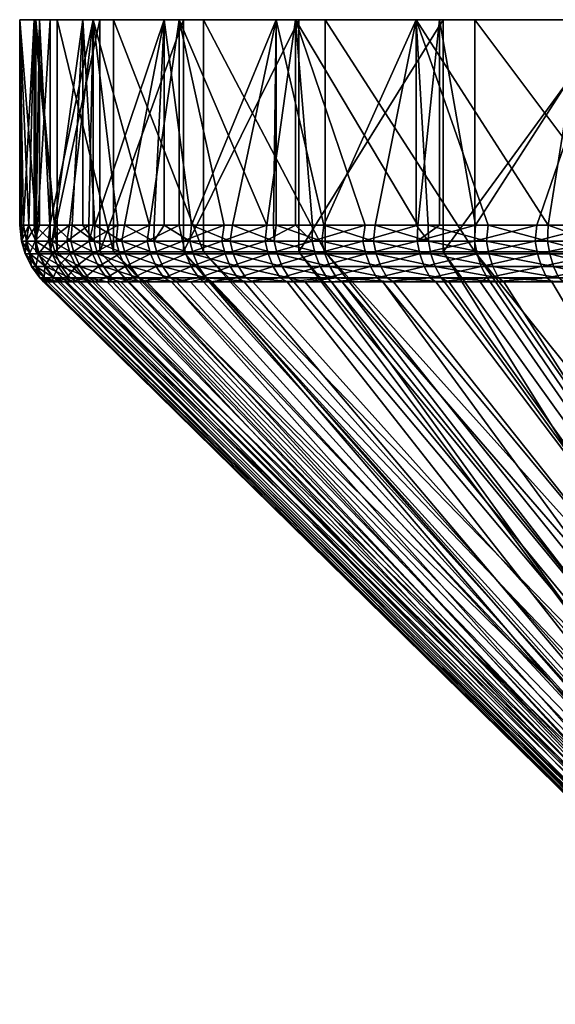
# Model space of a CAD drawing. Extents: x -0.145 to 0.145, y -0.177 to 0.
# Tile 22 of 85: x -0.11 to -0.097, y -0.025 to 0. Entities that reach past the tile are written whole.
import ezdxf

# ---------------------------------------------------------------- set-up
doc = ezdxf.new("R2010")
doc.units = 0
doc.layers.add('mesh', color=7, linetype='CONTINUOUS')

msp = doc.modelspace()

# ---------------------------------------------------------------- meshes
at = {"layer": 'mesh'}
mesh = msp.add_polyface(dxfattribs=at)
corners = [(-0.109199, -0.005629, -0.007498), (-0.109707, -0.000467, -0.005268), (-0.109707, -0.005629, -0.005268), (-0.108754, -0.005629, -0.009457), (-0.108488, -0.000467, -0.010623), (-0.106447, -0.000467, -0.015722), (-0.107441, -0.005629, -0.013238), (-0.106695, -0.005629, -0.015102), (-0.108188, -0.005629, -0.011374), (-0.108488, -0.005629, -0.010623), (-0.106447, -0.005629, -0.015722), (-0.105761, -0.005629, -0.016872), (-0.107606, -0.005629, 0.012469), (-0.108232, -0.000467, 0.011006), (-0.106815, -0.005629, 0.014315), (-0.108826, -0.005629, 0.008656), (-0.109318, -0.005629, 0.006706), (-0.108333, -0.005629, 0.010604), (-0.108232, -0.005629, 0.011006), (-0.110073, -0.000467, 0.000212), (-0.109844, -0.005629, 0.002738), (-0.110025, -0.005629, 0.000738), (-0.109671, -0.0063, 0.000346), (-0.109311, -0.000467, -0.00521), (-0.109311, -0.0063, -0.00521), (-0.109135, -0.0063, 0.005889), (-0.109671, -0.000467, 0.000346), (-0.107717, -0.0063, 0.011273), (-0.109135, -0.000467, 0.005889), (-0.105453, -0.0063, 0.016361), (-0.107717, -0.000467, 0.011273), (-0.108064, -0.0063, -0.010637), (-0.105963, -0.000467, -0.015794), (-0.105963, -0.0063, -0.015794), (-0.108064, -0.000467, -0.010637), (-0.106704, -0.006029, -0.015104), (-0.105797, -0.006029, -0.016895), (-0.107653, -0.006029, 0.01249), (-0.108328, -0.006029, 0.0106), (-0.108893, -0.006029, 0.008673), (-0.109347, -0.006029, 0.006716), (-0.109688, -0.006029, 0.004738), (-0.109577, -0.005629, 0.005681), (-0.110026, -0.006029, 0.00074), (-0.110073, -0.005629, 0.000212), (-0.110022, -0.006029, -0.001267), (-0.109974, -0.005629, -0.001263), (-0.109904, -0.006029, -0.00327), (-0.109841, -0.005629, -0.003267), (-0.109671, -0.006029, -0.005263), (-0.109266, -0.006029, -0.007514), (-0.10879, -0.006029, -0.009463), (-0.108203, -0.006029, -0.011382), (-0.105984, -0.006029, 0.01614), (-0.10607, -0.005629, 0.016055), (-0.104939, -0.005629, 0.017852), (-0.106871, -0.006029, 0.014338)]
mesh.append_faces([[corners[k] for k in face] for face in [(0, 1, 2, 2), (3, 4, 0, 0), (5, 6, 7, 7), (5, 8, 6, 6), (4, 9, 8, 8), (5, 10, 11, 11), (12, 13, 14, 14), (13, 15, 16, 16), (13, 17, 15, 15), (13, 18, 17, 17), (19, 20, 21, 21), (22, 23, 24, 24), (25, 26, 22, 22), (27, 28, 25, 25), (29, 30, 27, 27), (31, 32, 33, 33), (24, 34, 31, 31), (35, 10, 7, 7), (36, 11, 10, 10), (37, 12, 14, 14), (38, 18, 12, 12), (38, 17, 18, 18), (39, 15, 17, 17), (40, 16, 15, 15), (41, 42, 16, 16), (43, 21, 20, 20), (43, 44, 21, 21), (45, 46, 44, 44), (47, 48, 46, 46), (49, 2, 48, 48), (50, 0, 2, 2), (51, 3, 0, 0), (52, 9, 3, 3), (53, 54, 55, 55), (56, 14, 54, 54)]])
mesh = msp.add_polyface(dxfattribs=at)
corners = [(-0.108064, -0.000467, -0.010637), (-0.106447, -0.000467, -0.015722), (-0.105963, -0.000467, -0.015794), (-0.108488, -0.000467, -0.010623), (-0.109311, -0.000467, -0.00521), (-0.109707, -0.000467, -0.005268), (-0.109671, -0.000467, 0.000346), (-0.110073, -0.000467, 0.000212), (-0.109135, -0.000467, 0.005889), (-0.109577, -0.000467, 0.005681), (-0.107717, -0.000467, 0.011273), (-0.108232, -0.000467, 0.011006), (-0.105453, -0.000467, 0.016361), (-0.10607, -0.000467, 0.016055), (-0.109199, -0.005629, -0.007498), (-0.108188, -0.005629, -0.011374), (-0.108754, -0.005629, -0.009457), (-0.108488, -0.005629, -0.010623), (-0.106695, -0.005629, -0.015102), (-0.106447, -0.005629, -0.015722), (-0.106815, -0.005629, 0.014315), (-0.109318, -0.005629, 0.006706), (-0.107606, -0.005629, 0.012469), (-0.108232, -0.005629, 0.011006), (-0.109663, -0.005629, 0.004738), (-0.109844, -0.005629, 0.002738), (-0.109577, -0.005629, 0.005681), (-0.109841, -0.005629, -0.003267), (-0.109707, -0.005629, -0.005268), (-0.109974, -0.005629, -0.001263), (-0.110073, -0.005629, 0.000212), (-0.110025, -0.005629, 0.000738), (-0.109671, -0.0063, 0.000346), (-0.109135, -0.0063, 0.005889), (-0.107717, -0.0063, 0.011273), (-0.105453, -0.0063, 0.016361), (-0.108064, -0.0063, -0.010637), (-0.109311, -0.0063, -0.00521), (-0.104939, -0.005629, 0.017852), (-0.10607, -0.005629, 0.016055)]
mesh.append_faces([[corners[k] for k in face] for face in [(0, 1, 2, 2), (0, 3, 1, 1), (4, 3, 0, 0), (4, 5, 3, 3), (6, 5, 4, 4), (6, 7, 5, 5), (8, 7, 6, 6), (8, 9, 7, 7), (10, 9, 8, 8), (10, 11, 9, 9), (12, 11, 10, 10), (12, 13, 11, 11), (14, 3, 5, 5), (3, 15, 1, 1), (16, 17, 3, 3), (18, 19, 1, 1), (20, 11, 13, 13), (11, 21, 9, 9), (22, 23, 11, 11), (7, 24, 25, 25), (9, 24, 7, 7), (9, 26, 24, 24), (21, 26, 9, 9), (5, 27, 28, 28), (5, 29, 27, 27), (7, 29, 5, 5), (7, 30, 29, 29), (31, 30, 7, 7), (32, 6, 4, 4), (33, 8, 6, 6), (34, 10, 8, 8), (35, 12, 10, 10), (36, 0, 2, 2), (37, 4, 0, 0), (13, 38, 39, 39), (20, 13, 39, 39)]])
mesh = msp.add_polyface(dxfattribs=at)
corners = [(-0.103063, -0.000467, -0.020547), (-0.100116, -0.000467, -0.024657), (-0.099437, -0.000467, -0.024773), (-0.103633, -0.000467, -0.020439), (-0.105963, -0.000467, -0.015794), (-0.106447, -0.000467, -0.015722), (-0.102403, -0.000467, 0.021019), (-0.10607, -0.000467, 0.016055), (-0.105453, -0.000467, 0.016361), (-0.103145, -0.000467, 0.020704), (-0.098644, -0.000467, 0.025128), (-0.099529, -0.000467, 0.024837), (-0.103702, -0.005629, -0.020322), (-0.103633, -0.005629, -0.020439), (-0.104731, -0.005629, -0.018598), (-0.105761, -0.005629, -0.016872), (-0.102435, -0.005629, -0.021875), (-0.101147, -0.005629, -0.023419), (-0.100116, -0.005629, -0.024657), (-0.099817, -0.005629, -0.024918), (-0.101398, -0.005629, 0.0227), (-0.10272, -0.005629, 0.021189), (-0.100076, -0.005629, 0.024212), (-0.103869, -0.005629, 0.019552), (-0.104939, -0.005629, 0.017852), (-0.103145, -0.005629, 0.020704), (-0.102403, -0.0063, 0.021019), (-0.105453, -0.0063, 0.016361), (-0.098644, -0.0063, 0.025128), (-0.103063, -0.0063, -0.020547), (-0.099437, -0.0063, -0.024773), (-0.105963, -0.0063, -0.015794), (-0.102725, -0.006029, 0.021196), (-0.103907, -0.006029, 0.019574), (-0.104994, -0.006029, 0.017887)]
mesh.append_faces([[corners[k] for k in face] for face in [(0, 1, 2, 2), (0, 3, 1, 1), (4, 3, 0, 0), (4, 5, 3, 3), (6, 7, 8, 8), (6, 9, 7, 7), (10, 9, 6, 6), (10, 11, 9, 9), (12, 13, 3, 3), (3, 14, 12, 12), (3, 15, 14, 14), (5, 15, 3, 3), (16, 3, 13, 13), (16, 1, 3, 3), (17, 1, 16, 16), (1, 18, 19, 19), (17, 18, 1, 1), (9, 20, 21, 21), (9, 22, 20, 20), (11, 22, 9, 9), (7, 23, 24, 24), (9, 23, 7, 7), (9, 25, 23, 23), (21, 25, 9, 9), (26, 8, 27, 27), (26, 6, 8, 8), (28, 6, 26, 26), (28, 10, 6, 6), (29, 2, 30, 30), (29, 0, 2, 2), (31, 0, 29, 29), (31, 4, 0, 0), (32, 21, 20, 20), (32, 25, 21, 21), (33, 23, 25, 25), (34, 24, 23, 23)]])
mesh = msp.add_polyface(dxfattribs=at)
corners = [(-0.099437, -0.000467, -0.024773), (-0.095982, -0.000467, -0.028273), (-0.09518, -0.000467, -0.028363), (-0.100116, -0.000467, -0.024657), (-0.094276, -0.000467, 0.028581), (-0.099529, -0.000467, 0.024837), (-0.098644, -0.000467, 0.025128), (-0.095311, -0.000467, 0.028354), (-0.096797, -0.005629, -0.02756), (-0.098308, -0.005629, -0.026238), (-0.099817, -0.005629, -0.024918), (-0.098626, -0.005629, 0.02559), (-0.097082, -0.005629, 0.026878), (-0.099529, -0.005629, 0.024837), (-0.100076, -0.005629, 0.024212), (-0.094276, -0.0063, 0.028581), (-0.098644, -0.0063, 0.025128), (-0.099437, -0.0063, -0.024773), (-0.09981, -0.006029, -0.024913), (-0.100116, -0.005629, -0.024657), (-0.098353, -0.006029, -0.026291), (-0.096819, -0.006029, -0.027582), (-0.095669, -0.006029, -0.028458), (-0.097126, -0.006029, 0.02693), (-0.09554, -0.005629, 0.028163), (-0.098648, -0.006029, 0.025619), (-0.100092, -0.006029, 0.024223), (-0.098293, -0.00635, -0.026223), (-0.099746, -0.00635, -0.024849), (-0.096763, -0.00635, -0.027511), (-0.095615, -0.00635, -0.028384), (-0.098587, -0.00635, 0.025552), (-0.097069, -0.00635, 0.026859), (-0.100027, -0.00635, 0.024159)]
mesh.append_faces([[corners[k] for k in face] for face in [(0, 1, 2, 2), (0, 3, 1, 1), (4, 5, 6, 6), (4, 7, 5, 5), (3, 8, 1, 1), (3, 9, 8, 8), (3, 10, 9, 9), (7, 11, 5, 5), (7, 12, 11, 11), (5, 13, 14, 14), (11, 13, 5, 5), (15, 6, 16, 16), (15, 4, 6, 6), (17, 0, 2, 2), (18, 10, 19, 19), (20, 10, 18, 18), (20, 9, 10, 10), (21, 9, 20, 20), (21, 8, 9, 9), (22, 8, 21, 21), (23, 12, 24, 24), (25, 12, 23, 23), (25, 11, 12, 12), (26, 11, 25, 25), (26, 13, 11, 11), (26, 14, 13, 13), (27, 18, 28, 28), (27, 20, 18, 18), (29, 20, 27, 27), (29, 21, 20, 20), (30, 21, 29, 29), (31, 23, 32, 32), (31, 25, 23, 23), (33, 25, 31, 31), (33, 26, 25, 25)]])
mesh = msp.add_polyface(dxfattribs=at)
corners = [(-0.09518, -0.000467, -0.028363), (-0.095982, -0.000467, -0.028273), (-0.091333, -0.000467, -0.031198), (-0.090594, -0.000467, 0.031168), (-0.095311, -0.000467, 0.028354), (-0.094276, -0.000467, 0.028581), (-0.092277, -0.005629, -0.030604), (-0.093977, -0.005629, -0.029534), (-0.095676, -0.005629, -0.028465), (-0.095982, -0.005629, -0.028273), (-0.096797, -0.005629, -0.02756), (-0.093845, -0.005629, 0.029229), (-0.092118, -0.005629, 0.030259), (-0.09554, -0.005629, 0.028163), (-0.097082, -0.005629, 0.026878), (-0.095311, -0.005629, 0.028354), (-0.08941, -0.0063, 0.031288), (-0.094276, -0.0063, 0.028581), (-0.09518, -0.0063, -0.028363), (-0.090402, -0.000467, -0.031223), (-0.099437, -0.0063, -0.024773), (-0.095669, -0.006029, -0.028458), (-0.094014, -0.006029, -0.029593), (-0.092297, -0.006029, -0.030631), (-0.093873, -0.006029, 0.029277), (-0.092149, -0.006029, 0.030308), (-0.095533, -0.006029, 0.02815), (-0.097126, -0.006029, 0.02693), (-0.095615, -0.00635, -0.028384), (-0.096819, -0.006029, -0.027582), (-0.093965, -0.00635, -0.029516), (-0.092252, -0.00635, -0.030552), (-0.093824, -0.00635, 0.029201), (-0.09548, -0.00635, 0.028077), (-0.097069, -0.00635, 0.026859)]
mesh.append_faces([[corners[k] for k in face] for face in [(0, 1, 2, 2), (3, 4, 5, 5), (1, 6, 2, 2), (1, 7, 6, 6), (1, 8, 7, 7), (1, 9, 8, 8), (10, 9, 1, 1), (11, 4, 12, 12), (4, 13, 14, 14), (4, 15, 13, 13), (11, 15, 4, 4), (16, 5, 17, 17), (18, 0, 19, 19), (20, 0, 18, 18), (21, 9, 10, 10), (21, 8, 9, 9), (22, 8, 21, 21), (22, 7, 8, 8), (23, 7, 22, 22), (23, 6, 7, 7), (24, 12, 25, 25), (24, 11, 12, 12), (26, 11, 24, 24), (26, 15, 11, 11), (26, 13, 15, 15), (27, 13, 26, 26), (28, 21, 29, 29), (30, 21, 28, 28), (30, 22, 21, 21), (31, 22, 30, 30), (31, 23, 22, 22), (32, 24, 25, 25), (33, 24, 32, 32), (33, 26, 24, 24), (34, 26, 33, 33), (34, 27, 26, 26)]])
mesh = msp.add_polyface(dxfattribs=at)
corners = [(-0.109914, -0.006029, 0.002744), (-0.109663, -0.005629, 0.004738), (-0.109688, -0.006029, 0.004738), (-0.109844, -0.005629, 0.002738), (-0.110026, -0.006029, 0.00074), (-0.109347, -0.006029, 0.006716), (-0.108826, -0.005629, 0.008656), (-0.108893, -0.006029, 0.008673), (-0.109318, -0.005629, 0.006706), (-0.109577, -0.005629, 0.005681), (-0.109106, -0.006664, 0.006667), (-0.109258, -0.00635, 0.006698), (-0.108805, -0.00635, 0.008649), (-0.109444, -0.006664, 0.004703), (-0.109598, -0.00635, 0.004725), (-0.109669, -0.006664, 0.002724), (-0.109824, -0.00635, 0.002737), (-0.10978, -0.006664, 0.000733), (-0.109935, -0.00635, 0.000738), (-0.109776, -0.006664, -0.00126), (-0.109931, -0.00635, -0.001265), (-0.109658, -0.006664, -0.003249), (-0.109813, -0.00635, -0.003262), (-0.109581, -0.00635, -0.00525), (-0.109904, -0.006029, -0.00327), (-0.109671, -0.006029, -0.005263), (-0.109177, -0.00635, -0.007495), (-0.109266, -0.006029, -0.007514), (-0.108702, -0.00635, -0.009439), (-0.10879, -0.006029, -0.009463), (-0.110022, -0.006029, -0.001267), (-0.110073, -0.005629, 0.000212), (-0.109974, -0.005629, -0.001263), (-0.109841, -0.005629, -0.003267), (-0.109707, -0.005629, -0.005268), (-0.109199, -0.005629, -0.007498)]
mesh.append_faces([[corners[k] for k in face] for face in [(0, 1, 2, 2), (0, 3, 1, 1), (4, 3, 0, 0), (5, 6, 7, 7), (2, 8, 5, 5), (1, 9, 2, 2), (10, 11, 12, 12), (13, 14, 11, 11), (15, 16, 14, 14), (17, 18, 16, 16), (19, 20, 18, 18), (21, 22, 20, 20), (23, 24, 22, 22), (23, 25, 24, 24), (26, 25, 23, 23), (26, 27, 25, 25), (28, 27, 26, 26), (28, 29, 27, 27), (11, 7, 12, 12), (11, 5, 7, 7), (14, 5, 11, 11), (14, 2, 5, 5), (16, 2, 14, 14), (16, 0, 2, 2), (18, 0, 16, 16), (18, 4, 0, 0), (20, 4, 18, 18), (20, 30, 4, 4), (22, 30, 20, 20), (22, 24, 30, 30), (30, 31, 4, 4), (24, 32, 30, 30), (25, 33, 24, 24), (27, 34, 25, 25), (29, 35, 27, 27)]])
mesh = msp.add_polyface(dxfattribs=at)
corners = [(-0.107507, -0.006029, -0.013264), (-0.108188, -0.005629, -0.011374), (-0.108203, -0.006029, -0.011382), (-0.107441, -0.005629, -0.013238), (-0.106704, -0.006029, -0.015104), (-0.106695, -0.005629, -0.015102), (-0.105797, -0.006029, -0.016895), (-0.106447, -0.005629, -0.015722), (-0.104788, -0.006029, -0.018631), (-0.105761, -0.005629, -0.016872), (-0.107653, -0.006029, 0.01249), (-0.106815, -0.005629, 0.014315), (-0.106871, -0.006029, 0.014338), (-0.108328, -0.006029, 0.0106), (-0.107606, -0.005629, 0.012469), (-0.108893, -0.006029, 0.008673), (-0.108333, -0.005629, 0.010604), (-0.105766, -0.006664, 0.016025), (-0.105904, -0.00635, 0.016097), (-0.104917, -0.00635, 0.01784), (-0.106647, -0.006664, 0.014236), (-0.106789, -0.00635, 0.014301), (-0.107424, -0.006664, 0.012401), (-0.107568, -0.00635, 0.012457), (-0.108093, -0.006664, 0.010524), (-0.108241, -0.00635, 0.010572), (-0.108655, -0.006664, 0.00861), (-0.108805, -0.00635, 0.008649), (-0.108117, -0.00635, -0.011353), (-0.10879, -0.006029, -0.009463), (-0.108702, -0.00635, -0.009439), (-0.107423, -0.00635, -0.01323), (-0.106622, -0.00635, -0.015065), (-0.105717, -0.00635, -0.016852), (-0.10471, -0.00635, -0.018584), (-0.105984, -0.006029, 0.01614), (-0.104994, -0.006029, 0.017887), (-0.108754, -0.005629, -0.009457), (-0.108488, -0.005629, -0.010623), (-0.10607, -0.005629, 0.016055)]
mesh.append_faces([[corners[k] for k in face] for face in [(0, 1, 2, 2), (0, 3, 1, 1), (4, 3, 0, 0), (4, 5, 3, 3), (6, 7, 4, 4), (8, 9, 6, 6), (10, 11, 12, 12), (13, 14, 10, 10), (15, 16, 13, 13), (17, 18, 19, 19), (20, 21, 18, 18), (22, 23, 21, 21), (24, 25, 23, 23), (26, 27, 25, 25), (28, 29, 30, 30), (28, 2, 29, 29), (31, 2, 28, 28), (31, 0, 2, 2), (32, 0, 31, 31), (32, 4, 0, 0), (33, 4, 32, 32), (33, 6, 4, 4), (34, 6, 33, 33), (34, 8, 6, 6), (18, 35, 36, 36), (21, 35, 18, 18), (21, 12, 35, 35), (23, 12, 21, 21), (23, 10, 12, 12), (25, 10, 23, 23), (25, 13, 10, 10), (27, 13, 25, 25), (27, 15, 13, 13), (2, 37, 29, 29), (1, 38, 2, 2), (12, 39, 35, 35)]])
mesh = msp.add_polyface(dxfattribs=at)
corners = [(-0.104788, -0.006029, -0.018631), (-0.104731, -0.005629, -0.018598), (-0.105761, -0.005629, -0.016872), (-0.103681, -0.006029, -0.020306), (-0.103702, -0.005629, -0.020322), (-0.103633, -0.005629, -0.020439), (-0.102481, -0.006029, -0.021914), (-0.102435, -0.005629, -0.021875), (-0.101189, -0.006029, -0.023452), (-0.101147, -0.005629, -0.023419), (-0.09981, -0.006029, -0.024913), (-0.100116, -0.005629, -0.024657), (-0.101452, -0.006029, 0.022747), (-0.100076, -0.005629, 0.024212), (-0.100092, -0.006029, 0.024223), (-0.101398, -0.005629, 0.0227), (-0.102725, -0.006029, 0.021196), (-0.103907, -0.006029, 0.019574), (-0.103145, -0.005629, 0.020704), (-0.104994, -0.006029, 0.017887), (-0.103869, -0.005629, 0.019552), (-0.105984, -0.006029, 0.01614), (-0.104939, -0.005629, 0.017852), (-0.103704, -0.006664, 0.019435), (-0.103832, -0.00635, 0.019523), (-0.102653, -0.00635, 0.021141), (-0.104784, -0.006664, 0.01776), (-0.104917, -0.00635, 0.01784), (-0.103607, -0.00635, -0.020254), (-0.10471, -0.00635, -0.018584), (-0.10241, -0.00635, -0.021858), (-0.101121, -0.00635, -0.023392), (-0.099746, -0.00635, -0.024849), (-0.101383, -0.00635, 0.022688), (-0.100027, -0.00635, 0.024159), (-0.105904, -0.00635, 0.016097)]
mesh.append_faces([[corners[k] for k in face] for face in [(0, 1, 2, 2), (3, 1, 0, 0), (3, 4, 1, 1), (3, 5, 4, 4), (6, 5, 3, 3), (6, 7, 5, 5), (8, 7, 6, 6), (8, 9, 7, 7), (10, 9, 8, 8), (10, 11, 9, 9), (12, 13, 14, 14), (12, 15, 13, 13), (16, 15, 12, 12), (17, 18, 16, 16), (19, 20, 17, 17), (21, 22, 19, 19), (23, 24, 25, 25), (26, 27, 24, 24), (28, 0, 29, 29), (28, 3, 0, 0), (30, 3, 28, 28), (30, 6, 3, 3), (31, 6, 30, 30), (31, 8, 6, 6), (32, 8, 31, 31), (32, 10, 8, 8), (33, 14, 34, 34), (33, 12, 14, 14), (25, 12, 33, 33), (25, 16, 12, 12), (24, 16, 25, 25), (24, 17, 16, 16), (27, 17, 24, 24), (27, 19, 17, 17), (35, 19, 27, 27)]])
mesh = msp.add_polyface(dxfattribs=at)
corners = [(-0.108896, -0.006949, 0.006624), (-0.10894, -0.007055, 0.005854), (-0.109232, -0.006949, 0.004673), (-0.109566, -0.006949, 0.000728), (-0.109473, -0.007055, 0.000343), (-0.109562, -0.006949, -0.001253), (-0.109436, -0.007055, 0.000722), (-0.109455, -0.006949, 0.002705), (-0.109246, -0.007055, 0.002686), (-0.109056, -0.007055, 0.004651), (-0.109445, -0.006949, -0.00323), (-0.109115, -0.007055, -0.005182), (-0.109215, -0.006949, -0.005196), (-0.109242, -0.007055, -0.003214), (-0.10937, -0.007055, -0.001244), (-0.109658, -0.006664, -0.003249), (-0.109427, -0.006664, -0.005227), (-0.108815, -0.006949, -0.007417), (-0.109025, -0.006664, -0.007462), (-0.109444, -0.006664, 0.004703), (-0.109106, -0.006664, 0.006667), (-0.109669, -0.006664, 0.002724), (-0.10978, -0.006664, 0.000733), (-0.109776, -0.006664, -0.00126), (-0.109813, -0.00635, -0.003262), (-0.109581, -0.00635, -0.00525), (-0.109177, -0.00635, -0.007495), (-0.109258, -0.00635, 0.006698), (-0.109598, -0.00635, 0.004725), (-0.109824, -0.00635, 0.002737), (-0.109935, -0.00635, 0.000738), (-0.109931, -0.00635, -0.001265)]
mesh.append_faces([[corners[k] for k in face] for face in [(0, 1, 2, 2), (3, 4, 5, 5), (3, 6, 4, 4), (7, 6, 3, 3), (7, 8, 6, 6), (2, 8, 7, 7), (2, 9, 8, 8), (1, 9, 2, 2), (10, 11, 12, 12), (10, 13, 11, 11), (5, 13, 10, 10), (5, 14, 13, 13), (4, 14, 5, 5), (12, 15, 10, 10), (12, 16, 15, 15), (17, 16, 12, 12), (17, 18, 16, 16), (2, 19, 20, 20), (7, 19, 2, 2), (7, 21, 19, 19), (3, 21, 7, 7), (3, 22, 21, 21), (5, 22, 3, 3), (5, 23, 22, 22), (10, 23, 5, 5), (10, 15, 23, 23), (16, 24, 15, 15), (16, 25, 24, 24), (18, 25, 16, 16), (18, 26, 25, 25), (19, 27, 20, 20), (21, 28, 19, 19), (22, 29, 21, 21), (23, 30, 22, 22), (15, 31, 23, 23)]])
mesh = msp.add_polyface(dxfattribs=at)
corners = [(-0.090571, -0.024894, -0.005104), (-0.107876, -0.007055, -0.010578), (-0.10817, -0.007055, -0.009296), (-0.108612, -0.007055, -0.007372), (-0.109115, -0.007055, -0.005182), (-0.091156, -0.024894, -0.002555), (-0.090407, -0.024894, 0.005188), (-0.10753, -0.007055, 0.011208), (-0.107063, -0.007055, 0.012257), (-0.107739, -0.007055, 0.010412), (-0.091073, -0.024894, 0.002658), (-0.108242, -0.007055, 0.008502), (-0.10894, -0.007055, 0.005854), (-0.108746, -0.007055, 0.006591), (-0.109056, -0.007055, 0.004651), (-0.091325, -0.024894, 0.000055), (-0.109246, -0.007055, 0.002686), (-0.109473, -0.007055, 0.000343), (-0.109436, -0.007055, 0.000722), (-0.10937, -0.007055, -0.001244), (-0.109242, -0.007055, -0.003214), (-0.090797, -0.024608, 0.002609), (-0.109135, -0.0063, 0.005889), (-0.109671, -0.0063, 0.000346), (-0.090143, -0.024608, 0.005095), (-0.107717, -0.0063, 0.011273), (-0.090879, -0.024608, -0.002514), (-0.109311, -0.0063, -0.00521), (-0.108064, -0.0063, -0.010637), (-0.091045, -0.024608, 0.000051), (-0.106288, -0.006949, -0.014907), (-0.105787, -0.007055, -0.015705), (-0.105392, -0.006949, -0.016675), (-0.106139, -0.007055, -0.014841), (-0.10708, -0.006949, -0.013092), (-0.106883, -0.007055, -0.013013), (-0.107767, -0.006949, -0.011235), (-0.103305, -0.006949, -0.020041), (-0.103188, -0.007055, -0.019962), (-0.102902, -0.007055, -0.02043), (-0.104396, -0.006949, -0.018389), (-0.104216, -0.007055, -0.018278), (-0.105245, -0.007055, -0.016592), (-0.104601, -0.006949, 0.017649), (-0.105279, -0.007055, 0.016266), (-0.105577, -0.006949, 0.015925), (-0.104439, -0.007055, 0.017548), (-0.103528, -0.006949, 0.019314), (-0.103358, -0.007055, 0.0192), (-0.107224, -0.006949, 0.012323), (-0.106453, -0.006949, 0.014147), (-0.10626, -0.007055, 0.01406), (-0.105458, -0.007055, 0.015864), (-0.107628, -0.007055, -0.011185)]
mesh.append_faces([[corners[k] for k in face] for face in [(0, 1, 2, 2), (3, 0, 2, 2), (4, 5, 3, 3), (6, 7, 8, 8), (6, 9, 7, 7), (10, 11, 9, 9), (10, 12, 13, 13), (10, 14, 12, 12), (15, 16, 14, 14), (15, 17, 18, 18), (15, 19, 17, 17), (5, 20, 19, 19), (21, 22, 23, 23), (24, 25, 22, 22), (26, 27, 28, 28), (29, 23, 27, 27), (30, 31, 32, 32), (30, 33, 31, 31), (34, 33, 30, 30), (34, 35, 33, 33), (36, 35, 34, 34), (37, 38, 39, 39), (40, 38, 37, 37), (40, 41, 38, 38), (32, 41, 40, 40), (32, 42, 41, 41), (31, 42, 32, 32), (43, 44, 45, 45), (43, 46, 44, 44), (47, 48, 46, 46), (49, 8, 7, 7), (50, 51, 8, 8), (45, 52, 51, 51), (44, 52, 45, 45), (36, 53, 35, 35)]])
mesh = msp.add_polyface(dxfattribs=at)
corners = [(-0.086146, -0.024894, 0.011695), (-0.09851, -0.007055, 0.024983), (-0.098254, -0.007055, 0.025185), (-0.086518, -0.024894, -0.011744), (-0.099297, -0.007055, -0.024632), (-0.099404, -0.007055, -0.024508), (-0.108612, -0.007055, -0.007372), (-0.091156, -0.024894, -0.002555), (-0.090571, -0.024894, -0.005104), (-0.106883, -0.007055, -0.013013), (-0.089584, -0.024894, -0.007526), (-0.106139, -0.007055, -0.014841), (-0.107628, -0.007055, -0.011185), (-0.107876, -0.007055, -0.010578), (-0.105787, -0.007055, -0.015705), (-0.105245, -0.007055, -0.016592), (-0.088221, -0.024894, -0.009759), (-0.104216, -0.007055, -0.018278), (-0.103188, -0.007055, -0.019962), (-0.102902, -0.007055, -0.02043), (-0.101976, -0.007055, -0.02151), (-0.100689, -0.007055, -0.02301), (-0.096408, -0.007055, -0.027069), (-0.084519, -0.024894, -0.01343), (-0.095322, -0.007055, -0.027985), (-0.097916, -0.007055, -0.025797), (-0.096705, -0.007055, 0.026409), (-0.095156, -0.007055, 0.027633), (-0.10626, -0.007055, 0.01406), (-0.089344, -0.024894, 0.007577), (-0.090407, -0.024894, 0.005188), (-0.105458, -0.007055, 0.015864), (-0.105279, -0.007055, 0.016266), (-0.091073, -0.024894, 0.002658), (-0.107739, -0.007055, 0.010412), (-0.108746, -0.007055, 0.006591), (-0.108242, -0.007055, 0.008502), (-0.091325, -0.024894, 0.000055), (-0.109056, -0.007055, 0.004651), (-0.109436, -0.007055, 0.000722), (-0.109246, -0.007055, 0.002686), (-0.10937, -0.007055, -0.001244), (-0.109115, -0.007055, -0.005182), (-0.109242, -0.007055, -0.003214), (-0.090797, -0.024608, 0.002609), (-0.109671, -0.0063, 0.000346), (-0.091045, -0.024608, 0.000051), (-0.090143, -0.024608, 0.005095), (-0.109135, -0.0063, 0.005889), (-0.089098, -0.024608, 0.007443), (-0.107717, -0.0063, 0.011273), (-0.08769, -0.024608, 0.009593), (-0.105453, -0.0063, 0.016361), (-0.090303, -0.024608, -0.00502), (-0.105963, -0.0063, -0.015794), (-0.089333, -0.024608, -0.0074), (-0.090879, -0.024608, -0.002514), (-0.108064, -0.0063, -0.010637), (-0.109311, -0.0063, -0.00521), (-0.103358, -0.007055, 0.0192), (-0.102246, -0.007055, 0.020898)]
mesh.append_faces([[corners[k] for k in face] for face in [(0, 1, 2, 2), (3, 4, 5, 5), (6, 7, 8, 8), (9, 10, 11, 11), (9, 8, 10, 10), (12, 8, 9, 9), (12, 13, 8, 8), (10, 14, 11, 11), (10, 15, 14, 14), (16, 15, 10, 10), (16, 17, 15, 15), (18, 17, 16, 16), (16, 19, 18, 18), (16, 20, 19, 19), (3, 21, 20, 20), (5, 21, 3, 3), (22, 23, 24, 24), (25, 3, 22, 22), (0, 26, 27, 27), (28, 29, 30, 30), (31, 32, 29, 29), (33, 34, 30, 30), (35, 36, 33, 33), (37, 38, 33, 33), (39, 40, 37, 37), (7, 41, 37, 37), (42, 43, 7, 7), (44, 45, 46, 46), (47, 48, 44, 44), (49, 50, 47, 47), (51, 52, 49, 49), (53, 54, 55, 55), (56, 57, 53, 53), (46, 58, 56, 56), (59, 60, 29, 29)]])
mesh = msp.add_polyface(dxfattribs=at)
corners = [(-0.107224, -0.006949, 0.012323), (-0.10753, -0.007055, 0.011208), (-0.10789, -0.006949, 0.010458), (-0.108896, -0.006949, 0.006624), (-0.108746, -0.007055, 0.006591), (-0.10894, -0.007055, 0.005854), (-0.108448, -0.006949, 0.008556), (-0.108242, -0.007055, 0.008502), (-0.107739, -0.007055, 0.010412), (-0.107767, -0.006949, -0.011235), (-0.107876, -0.007055, -0.010578), (-0.107628, -0.007055, -0.011185), (-0.108346, -0.006949, -0.009341), (-0.10817, -0.007055, -0.009296), (-0.108815, -0.006949, -0.007417), (-0.108612, -0.007055, -0.007372), (-0.109215, -0.006949, -0.005196), (-0.109115, -0.007055, -0.005182), (-0.109025, -0.006664, -0.007462), (-0.108552, -0.006664, -0.009398), (-0.10797, -0.006664, -0.011304), (-0.10708, -0.006949, -0.013092), (-0.107279, -0.006664, -0.013172), (-0.108093, -0.006664, 0.010524), (-0.107424, -0.006664, 0.012401), (-0.108655, -0.006664, 0.00861), (-0.109106, -0.006664, 0.006667), (-0.109232, -0.006949, 0.004673), (-0.109177, -0.00635, -0.007495), (-0.108702, -0.00635, -0.009439), (-0.108117, -0.00635, -0.011353), (-0.107423, -0.00635, -0.01323), (-0.107568, -0.00635, 0.012457), (-0.108241, -0.00635, 0.010572), (-0.108805, -0.00635, 0.008649)]
mesh.append_faces([[corners[k] for k in face] for face in [(0, 1, 2, 2), (3, 4, 5, 5), (6, 4, 3, 3), (6, 7, 4, 4), (2, 7, 6, 6), (2, 8, 7, 7), (1, 8, 2, 2), (9, 10, 11, 11), (12, 10, 9, 9), (12, 13, 10, 10), (14, 13, 12, 12), (14, 15, 13, 13), (16, 15, 14, 14), (16, 17, 15, 15), (12, 18, 14, 14), (12, 19, 18, 18), (9, 19, 12, 12), (9, 20, 19, 19), (21, 20, 9, 9), (21, 22, 20, 20), (2, 23, 24, 24), (6, 23, 2, 2), (6, 25, 23, 23), (3, 25, 6, 6), (3, 26, 25, 25), (27, 26, 3, 3), (19, 28, 18, 18), (19, 29, 28, 28), (20, 29, 19, 19), (20, 30, 29, 29), (22, 30, 20, 20), (22, 31, 30, 30), (23, 32, 24, 24), (25, 33, 23, 23), (26, 34, 25, 25)]])
mesh = msp.add_polyface(dxfattribs=at)
corners = [(-0.089344, -0.024894, 0.007577), (-0.105279, -0.007055, 0.016266), (-0.104439, -0.007055, 0.017548), (-0.103358, -0.007055, 0.0192), (-0.086146, -0.024894, 0.011695), (-0.099621, -0.007055, 0.023768), (-0.09851, -0.007055, 0.024983), (-0.100954, -0.007055, 0.022311), (-0.10626, -0.007055, 0.01406), (-0.090407, -0.024894, 0.005188), (-0.107063, -0.007055, 0.012257), (-0.105458, -0.007055, 0.015864), (-0.089098, -0.024608, 0.007443), (-0.105453, -0.0063, 0.016361), (-0.107717, -0.0063, 0.011273), (-0.08769, -0.024608, 0.009593), (-0.102403, -0.0063, 0.021019), (-0.085955, -0.024608, 0.01149), (-0.098644, -0.0063, 0.025128), (-0.083938, -0.024608, 0.013084), (-0.094276, -0.0063, 0.028581), (-0.086321, -0.024608, -0.011545), (-0.099437, -0.0063, -0.024773), (-0.09518, -0.0063, -0.028363), (-0.087994, -0.024608, -0.009594), (-0.103063, -0.0063, -0.020547), (-0.089333, -0.024608, -0.0074), (-0.105963, -0.0063, -0.015794), (-0.090303, -0.024608, -0.00502), (-0.108064, -0.0063, -0.010637), (-0.103305, -0.006949, -0.020041), (-0.102902, -0.007055, -0.02043), (-0.10212, -0.006949, -0.021628), (-0.100845, -0.006949, -0.023146), (-0.100689, -0.007055, -0.02301), (-0.099404, -0.007055, -0.024508), (-0.101976, -0.007055, -0.02151), (-0.096533, -0.006949, -0.027222), (-0.096408, -0.007055, -0.027069), (-0.095322, -0.007055, -0.027985), (-0.098047, -0.006949, -0.025947), (-0.097916, -0.007055, -0.025797), (-0.099485, -0.006949, -0.024588), (-0.099297, -0.007055, -0.024632), (-0.093765, -0.006949, -0.029206), (-0.093662, -0.007055, -0.029041), (-0.091968, -0.007055, -0.030055), (-0.095398, -0.006949, -0.028086), (-0.095065, -0.007055, -0.028201), (-0.093625, -0.006949, 0.028889), (-0.093547, -0.007055, 0.02876), (-0.094166, -0.007055, 0.028416), (-0.091924, -0.006949, 0.029906), (-0.09182, -0.007055, 0.029721), (-0.096836, -0.006949, 0.026572), (-0.096705, -0.007055, 0.026409), (-0.098254, -0.007055, 0.025185), (-0.095264, -0.006949, 0.027777), (-0.095156, -0.007055, 0.027633), (-0.099762, -0.006949, 0.023901), (-0.098337, -0.006949, 0.025279), (-0.087911, -0.024894, 0.009765), (-0.102246, -0.007055, 0.020898), (-0.101104, -0.006949, 0.022445), (-0.102361, -0.006949, 0.020914)]
mesh.append_faces([[corners[k] for k in face] for face in [(0, 1, 2, 2), (3, 0, 2, 2), (4, 5, 6, 6), (4, 7, 5, 5), (8, 9, 10, 10), (11, 0, 8, 8), (12, 13, 14, 14), (15, 16, 13, 13), (17, 18, 16, 16), (19, 20, 18, 18), (21, 22, 23, 23), (24, 25, 22, 22), (26, 27, 25, 25), (28, 29, 27, 27), (30, 31, 32, 32), (33, 34, 35, 35), (32, 36, 34, 34), (31, 36, 32, 32), (37, 38, 39, 39), (40, 41, 38, 38), (42, 43, 41, 41), (35, 43, 42, 42), (44, 45, 46, 46), (47, 48, 45, 45), (39, 48, 47, 47), (49, 50, 51, 51), (52, 53, 50, 50), (54, 55, 56, 56), (57, 58, 55, 55), (51, 58, 57, 57), (59, 5, 7, 7), (60, 6, 5, 5), (56, 6, 60, 60), (61, 62, 7, 7), (63, 7, 62, 62), (64, 62, 3, 3)]])
mesh = msp.add_polyface(dxfattribs=at)
corners = [(-0.103528, -0.006949, 0.019314), (-0.104439, -0.007055, 0.017548), (-0.104601, -0.006949, 0.017649), (-0.102361, -0.006949, 0.020914), (-0.103358, -0.007055, 0.0192), (-0.106453, -0.006949, 0.014147), (-0.107063, -0.007055, 0.012257), (-0.107224, -0.006949, 0.012323), (-0.105577, -0.006949, 0.015925), (-0.10626, -0.007055, 0.01406), (-0.106288, -0.006949, -0.014907), (-0.107279, -0.006664, -0.013172), (-0.10708, -0.006949, -0.013092), (-0.106482, -0.006664, -0.014999), (-0.105392, -0.006949, -0.016675), (-0.10558, -0.006664, -0.016778), (-0.104396, -0.006949, -0.018389), (-0.104578, -0.006664, -0.018502), (-0.103305, -0.006949, -0.020041), (-0.10348, -0.006664, -0.020164), (-0.10212, -0.006949, -0.021628), (-0.103704, -0.006664, 0.019435), (-0.10253, -0.006664, 0.021046), (-0.104784, -0.006664, 0.01776), (-0.105766, -0.006664, 0.016025), (-0.106647, -0.006664, 0.014236), (-0.107424, -0.006664, 0.012401), (-0.10789, -0.006949, 0.010458), (-0.107423, -0.00635, -0.01323), (-0.106622, -0.00635, -0.015065), (-0.105717, -0.00635, -0.016852), (-0.10471, -0.00635, -0.018584), (-0.103607, -0.00635, -0.020254), (-0.102288, -0.006664, -0.021761), (-0.103832, -0.00635, 0.019523), (-0.104917, -0.00635, 0.01784), (-0.105904, -0.00635, 0.016097), (-0.106789, -0.00635, 0.014301)]
mesh.append_faces([[corners[k] for k in face] for face in [(0, 1, 2, 2), (3, 4, 0, 0), (5, 6, 7, 7), (8, 9, 5, 5), (10, 11, 12, 12), (10, 13, 11, 11), (14, 13, 10, 10), (14, 15, 13, 13), (16, 15, 14, 14), (16, 17, 15, 15), (18, 17, 16, 16), (18, 19, 17, 17), (20, 19, 18, 18), (0, 21, 22, 22), (2, 21, 0, 0), (2, 23, 21, 21), (8, 23, 2, 2), (8, 24, 23, 23), (5, 24, 8, 8), (5, 25, 24, 24), (7, 25, 5, 5), (7, 26, 25, 25), (27, 26, 7, 7), (13, 28, 11, 11), (13, 29, 28, 28), (15, 29, 13, 13), (15, 30, 29, 29), (17, 30, 15, 15), (17, 31, 30, 30), (19, 31, 17, 17), (19, 32, 31, 31), (33, 32, 19, 19), (23, 34, 21, 21), (24, 35, 23, 23), (25, 36, 24, 24), (26, 37, 25, 25)]])
mesh = msp.add_polyface(dxfattribs=at)
corners = [(-0.100845, -0.006949, -0.023146), (-0.099404, -0.007055, -0.024508), (-0.099485, -0.006949, -0.024588), (-0.10212, -0.006949, -0.021628), (-0.100689, -0.007055, -0.02301), (-0.097916, -0.007055, -0.025797), (-0.098047, -0.006949, -0.025947), (-0.096836, -0.006949, 0.026572), (-0.098254, -0.007055, 0.025185), (-0.098337, -0.006949, 0.025279), (-0.099762, -0.006949, 0.023901), (-0.100954, -0.007055, 0.022311), (-0.101104, -0.006949, 0.022445), (-0.099621, -0.007055, 0.023768), (-0.102288, -0.006664, -0.021761), (-0.10348, -0.006664, -0.020164), (-0.101005, -0.006664, -0.023288), (-0.099636, -0.006664, -0.024739), (-0.098189, -0.006664, -0.026107), (-0.098482, -0.006664, 0.025437), (-0.099915, -0.006664, 0.024051), (-0.101266, -0.006664, 0.022586), (-0.102361, -0.006949, 0.020914), (-0.10253, -0.006664, 0.021046), (-0.103528, -0.006949, 0.019314), (-0.10241, -0.00635, -0.021858), (-0.103607, -0.00635, -0.020254), (-0.101121, -0.00635, -0.023392), (-0.099746, -0.00635, -0.024849), (-0.098293, -0.00635, -0.026223), (-0.098587, -0.00635, 0.025552), (-0.100027, -0.00635, 0.024159), (-0.101383, -0.00635, 0.022688), (-0.102653, -0.00635, 0.021141), (-0.103704, -0.006664, 0.019435), (-0.102246, -0.007055, 0.020898)]
mesh.append_faces([[corners[k] for k in face] for face in [(0, 1, 2, 2), (3, 4, 0, 0), (2, 5, 6, 6), (7, 8, 9, 9), (10, 11, 12, 12), (9, 13, 10, 10), (3, 14, 15, 15), (0, 14, 3, 3), (0, 16, 14, 14), (2, 16, 0, 0), (2, 17, 16, 16), (6, 17, 2, 2), (6, 18, 17, 17), (10, 19, 9, 9), (10, 20, 19, 19), (12, 20, 10, 10), (12, 21, 20, 20), (22, 21, 12, 12), (22, 23, 21, 21), (24, 23, 22, 22), (14, 25, 26, 26), (16, 25, 14, 14), (16, 27, 25, 25), (17, 27, 16, 16), (17, 28, 27, 27), (18, 28, 17, 17), (18, 29, 28, 28), (20, 30, 19, 19), (20, 31, 30, 30), (21, 31, 20, 20), (21, 32, 31, 31), (23, 32, 21, 21), (23, 33, 32, 32), (34, 33, 23, 23), (12, 35, 22, 22)]])
mesh = msp.add_polyface(dxfattribs=at)
corners = [(-0.097916, -0.007055, -0.025797), (-0.099297, -0.007055, -0.024632), (-0.086518, -0.024894, -0.011744), (-0.084519, -0.024894, -0.01343), (-0.095065, -0.007055, -0.028201), (-0.095322, -0.007055, -0.027985), (-0.093662, -0.007055, -0.029041), (-0.082275, -0.024894, -0.014773), (-0.091968, -0.007055, -0.030055), (-0.090315, -0.007055, -0.031045), (-0.088437, -0.007055, -0.031792), (-0.086602, -0.007055, -0.032521), (-0.086442, -0.007055, 0.03215), (-0.081808, -0.024894, 0.014589), (-0.088299, -0.007055, 0.031479), (-0.089328, -0.007055, 0.031108), (-0.090094, -0.007055, 0.030682), (-0.084094, -0.024894, 0.013317), (-0.09182, -0.007055, 0.029721), (-0.093547, -0.007055, 0.02876), (-0.094166, -0.007055, 0.028416), (-0.095156, -0.007055, 0.027633), (-0.098254, -0.007055, 0.025185), (-0.096705, -0.007055, 0.026409), (-0.086146, -0.024894, 0.011695), (-0.085955, -0.024608, 0.01149), (-0.102403, -0.0063, 0.021019), (-0.08769, -0.024608, 0.009593), (-0.083938, -0.024608, 0.013084), (-0.098644, -0.0063, 0.025128), (-0.081692, -0.024608, 0.014333), (-0.094276, -0.0063, 0.028581), (-0.08941, -0.0063, 0.031288), (-0.079275, -0.024608, 0.015207), (-0.084173, -0.0063, 0.03318), (-0.08215, -0.024608, -0.014522), (-0.090402, -0.0063, -0.031223), (-0.085228, -0.0063, -0.03328), (-0.084356, -0.024608, -0.013202), (-0.09518, -0.0063, -0.028363), (-0.086321, -0.024608, -0.011545), (-0.087994, -0.024608, -0.009594), (-0.099437, -0.0063, -0.024773), (-0.089333, -0.024608, -0.0074), (-0.103063, -0.0063, -0.020547), (-0.086669, -0.006949, -0.0327), (-0.08517, -0.007055, -0.033091), (-0.084785, -0.006949, -0.033311), (-0.088514, -0.006949, -0.031981), (-0.090317, -0.006949, -0.031157), (-0.09207, -0.006949, -0.03023), (-0.088362, -0.006949, 0.031639), (-0.086513, -0.006949, 0.032349), (-0.084626, -0.006949, 0.032952), (-0.084586, -0.007055, 0.03282), (-0.090167, -0.006949, 0.030824)]
mesh.append_faces([[corners[k] for k in face] for face in [(0, 1, 2, 2), (3, 4, 5, 5), (3, 6, 4, 4), (7, 8, 6, 6), (9, 8, 7, 7), (7, 10, 9, 9), (7, 11, 10, 10), (12, 13, 14, 14), (13, 15, 14, 14), (13, 16, 15, 15), (17, 18, 16, 16), (19, 18, 17, 17), (17, 20, 19, 19), (17, 21, 20, 20), (22, 23, 24, 24), (25, 26, 27, 27), (28, 29, 25, 25), (30, 31, 28, 28), (30, 32, 31, 31), (33, 34, 32, 32), (35, 36, 37, 37), (38, 39, 36, 36), (40, 39, 38, 38), (41, 42, 40, 40), (43, 44, 41, 41), (45, 46, 47, 47), (45, 11, 46, 46), (48, 10, 11, 11), (49, 9, 10, 10), (50, 8, 9, 9), (51, 14, 15, 15), (52, 12, 14, 14), (53, 54, 12, 12), (55, 16, 18, 18), (15, 16, 55, 55)]])
mesh = msp.add_polyface(dxfattribs=at)
corners = [(-0.096533, -0.006949, -0.027222), (-0.095322, -0.007055, -0.027985), (-0.095398, -0.006949, -0.028086), (-0.098047, -0.006949, -0.025947), (-0.096408, -0.007055, -0.027069), (-0.093662, -0.007055, -0.029041), (-0.093765, -0.006949, -0.029206), (-0.093625, -0.006949, 0.028889), (-0.094166, -0.007055, 0.028416), (-0.095264, -0.006949, 0.027777), (-0.091924, -0.006949, 0.029906), (-0.093547, -0.007055, 0.02876), (-0.096705, -0.007055, 0.026409), (-0.096836, -0.006949, 0.026572), (-0.098189, -0.006664, -0.026107), (-0.096666, -0.006664, -0.027389), (-0.095524, -0.006664, -0.028259), (-0.093881, -0.006664, -0.029386), (-0.09207, -0.006949, -0.03023), (-0.092175, -0.006664, -0.030417), (-0.09374, -0.006664, 0.02907), (-0.092028, -0.006664, 0.030093), (-0.095389, -0.006664, 0.02795), (-0.096971, -0.006664, 0.026739), (-0.098337, -0.006949, 0.025279), (-0.098482, -0.006664, 0.025437), (-0.098293, -0.00635, -0.026223), (-0.096763, -0.00635, -0.027511), (-0.095615, -0.00635, -0.028384), (-0.093965, -0.00635, -0.029516), (-0.092252, -0.00635, -0.030552), (-0.093824, -0.00635, 0.029201), (-0.092104, -0.00635, 0.030229), (-0.09548, -0.00635, 0.028077), (-0.097069, -0.00635, 0.026859), (-0.098587, -0.00635, 0.025552)]
mesh.append_faces([[corners[k] for k in face] for face in [(0, 1, 2, 2), (3, 4, 0, 0), (2, 5, 6, 6), (7, 8, 9, 9), (10, 11, 7, 7), (9, 12, 13, 13), (0, 14, 3, 3), (0, 15, 14, 14), (2, 15, 0, 0), (2, 16, 15, 15), (6, 16, 2, 2), (6, 17, 16, 16), (18, 17, 6, 6), (18, 19, 17, 17), (7, 20, 21, 21), (9, 20, 7, 7), (9, 22, 20, 20), (13, 22, 9, 9), (13, 23, 22, 22), (24, 23, 13, 13), (24, 25, 23, 23), (15, 26, 14, 14), (15, 27, 26, 26), (16, 27, 15, 15), (16, 28, 27, 27), (17, 28, 16, 16), (17, 29, 28, 28), (19, 29, 17, 17), (19, 30, 29, 29), (20, 31, 32, 32), (22, 31, 20, 20), (22, 33, 31, 31), (23, 33, 22, 22), (23, 34, 33, 33), (25, 34, 23, 23), (25, 35, 34, 34)]])
mesh = msp.add_polyface(dxfattribs=at)
corners = [(-0.086518, -0.024894, -0.011744), (-0.101976, -0.007055, -0.02151), (-0.088221, -0.024894, -0.009759), (-0.087911, -0.024894, 0.009765), (-0.100954, -0.007055, 0.022311), (-0.086146, -0.024894, 0.011695), (-0.091325, -0.024894, 0.000055), (-0.090913, -0.025205, 0.000048), (-0.091156, -0.024894, -0.002555), (-0.091073, -0.024894, 0.002658), (-0.090668, -0.025205, 0.002586), (-0.090407, -0.024894, 0.005188), (-0.090019, -0.025205, 0.005051), (-0.089344, -0.024894, 0.007577), (-0.088982, -0.025205, 0.00738), (-0.087586, -0.025205, 0.009513), (-0.089584, -0.024894, -0.007526), (-0.089216, -0.025205, -0.007341), (-0.090571, -0.024894, -0.005104), (-0.090178, -0.025205, -0.00498), (-0.090749, -0.025205, -0.002495), (-0.090715, -0.024858, 0.000045), (-0.090879, -0.024608, -0.002514), (-0.090553, -0.024858, -0.002467), (-0.091045, -0.024608, 0.000051), (-0.090473, -0.024858, 0.002551), (-0.090797, -0.024608, 0.002609), (-0.089832, -0.024858, 0.004985), (-0.090143, -0.024608, 0.005095), (-0.088808, -0.024858, 0.007285), (-0.089098, -0.024608, 0.007443), (-0.087429, -0.024858, 0.009391), (-0.08769, -0.024608, 0.009593), (-0.089039, -0.024858, -0.007251), (-0.089333, -0.024608, -0.0074), (-0.087994, -0.024608, -0.009594), (-0.089989, -0.024858, -0.00492), (-0.090303, -0.024608, -0.00502), (-0.090333, -0.025014, 0.000039), (-0.090097, -0.025014, 0.002484), (-0.089471, -0.025014, 0.004858), (-0.088473, -0.025014, 0.007102), (-0.089625, -0.025014, -0.004805), (-0.088698, -0.025014, -0.007079), (-0.090174, -0.025014, -0.002411), (-0.102246, -0.007055, 0.020898)]
mesh.append_faces([[corners[k] for k in face] for face in [(0, 1, 2, 2), (3, 4, 5, 5), (6, 7, 8, 8), (9, 10, 6, 6), (11, 12, 9, 9), (13, 14, 11, 11), (3, 15, 13, 13), (16, 17, 2, 2), (18, 19, 16, 16), (8, 20, 18, 18), (21, 22, 23, 23), (21, 24, 22, 22), (25, 24, 21, 21), (25, 26, 24, 24), (27, 26, 25, 25), (27, 28, 26, 26), (29, 28, 27, 27), (29, 30, 28, 28), (31, 30, 29, 29), (31, 32, 30, 30), (33, 34, 35, 35), (36, 34, 33, 33), (36, 37, 34, 34), (23, 37, 36, 36), (23, 22, 37, 37), (38, 21, 23, 23), (39, 25, 21, 21), (40, 25, 39, 39), (40, 27, 25, 25), (41, 27, 40, 40), (41, 29, 27, 27), (42, 33, 43, 43), (42, 36, 33, 33), (44, 36, 42, 42), (44, 23, 36, 36), (13, 45, 3, 3)]])

doc.saveas('drawing.dxf')
